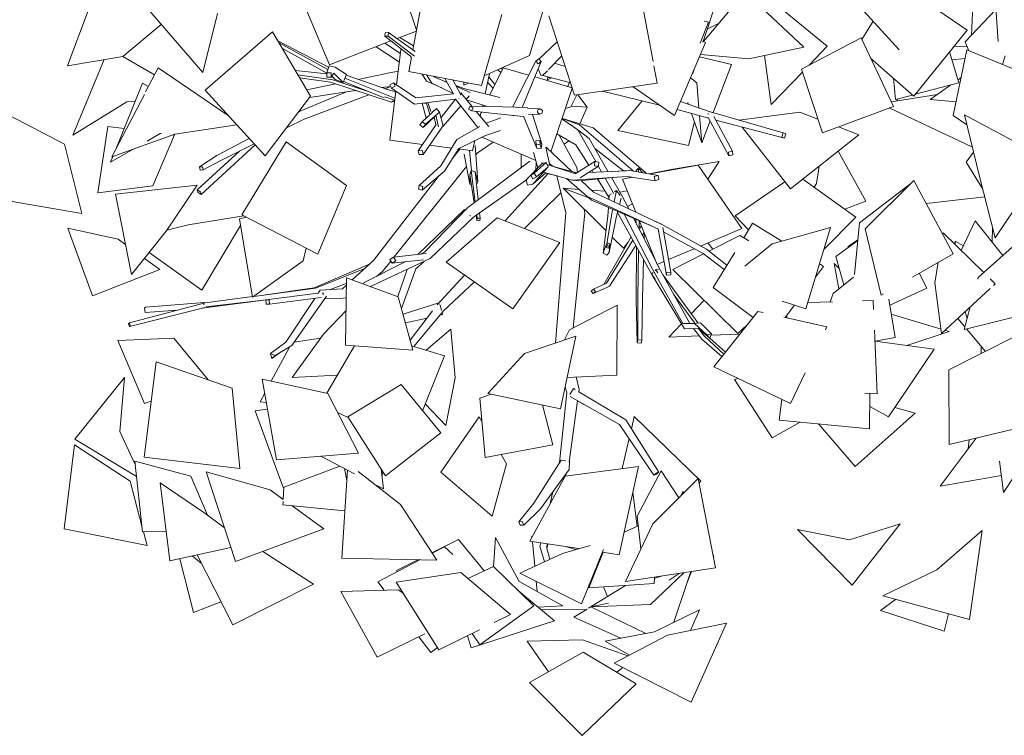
# Model space of a CAD drawing. Header units: millimetres. Extents: x -2624 to 101766, y -16 to 109490.
# Tile 114 of 151: x 74920 to 77980, y 71491 to 73716. Entities that reach past the tile are written whole.
import ezdxf

# ---------------------------------------------------------------- set-up
doc = ezdxf.new("R2010")
doc.units = ezdxf.units.MM
doc.header["$MEASUREMENT"] = 0
doc.layers.add('Nouveau_VRD _ Végétation.VRD', color=7, linetype='Continuous')

# ---------------------------------------------------------------- blocks, each defined once
blk = doc.blocks.new('Élément de coupe_1472')
at = {"layer": 'Nouveau_VRD _ Végétation.VRD', "color": 7, "linetype": 'Continuous', "lineweight": 15}
for q in [(78064.5, 72379.2), (77965.2, 72343.4)]:
    blk.add_line((77976.9, 72246.2), q, dxfattribs=at)
blk = doc.blocks.new('Élément de coupe_1485')
at = {"layer": 'Nouveau_VRD _ Végétation.VRD', "color": 7, "linetype": 'Continuous', "lineweight": 15}
for p, q in [((76061.2, 73957.5), (76153.5, 73683.9)), ((75761.3, 73865.3), (75882.4, 73575.9)), ((77886.6, 73861.5), (77877.2, 73667.3)), ((76175.8, 73802.7), (76141.9, 73622.3)), ((76568.7, 73819.6), (76504.5, 73604.5)), ((76846.6, 73806.6), (76888.3, 73586.1)), ((77093.8, 73800.3), (77043.9, 73648)), ((77960.3, 73648.2), (77949.2, 73816.7)), ((75068.5, 73572.5), (75151.3, 73794.2)), ((77044.6, 73647.7), (77150.8, 73773.4)), ((75489.5, 73551.4), (75311.1, 73757.7)), ((77210.3, 73766.9), (77356.5, 73630.4)), ((77269.7, 73764.6), (77429, 73633.4)), ((77653.4, 73622.6), (77543.6, 73742.5)), ((77864.3, 73683.6), (77746.7, 73763.4)), ((77953.8, 73747.4), (77857.9, 73647)), ((75489.5, 73551.4), (75534.5, 73735.6)), ((76418.2, 73732.4), (76354.9, 73511.5)), ((76564, 73728.1), (76644.4, 73481.4)), ((77060.4, 73707.8), (77034.9, 73643.4)), ((77060.4, 73707.8), (77046.5, 73711.9)), ((77571.6, 73711.9), (77536.5, 73654.8)), ((75359.8, 73701.4), (75240, 73601.3)), ((75496.5, 73497), (75705.5, 73678.3)), ((75705.5, 73678.3), (75824, 73477.7)), ((76066.5, 73676.2), (76056, 73675.6)), ((76065.1, 73665), (76066.5, 73676.2)), ((76149.1, 73617.1), (76066.5, 73676.2)), ((76092.9, 73657.3), (76152.8, 73680.5)), ((77056.4, 73686), (77093.3, 73705.3)), ((77864.3, 73683.6), (77698.1, 73478)), ((75880, 73568.1), (75722.4, 73649.8)), ((75882.4, 73575.9), (76073.5, 73649.8)), ((76056, 73675.6), (76054.6, 73664.4)), ((76054.6, 73664.4), (76065.1, 73665)), ((76134.6, 73602.9), (76054.6, 73664.4)), ((76146.4, 73602.4), (76065.1, 73665)), ((76144.1, 73634.4), (76101.7, 73660.7)), ((76533.6, 73593), (76590.3, 73647.2)), ((77051.2, 73645), (77040.7, 73649.3)), ((77534.4, 73659.3), (77349.1, 73562.5)), ((77635.3, 73446.2), (77534.4, 73659.3)), ((77869.6, 73619.6), (77857.9, 73647)), ((75877.8, 73561.6), (75725.9, 73643.8)), ((75874.2, 73550.1), (75736.4, 73626)), ((76099.8, 73584.1), (76027.5, 73632)), ((76103, 73610.4), (76055, 73642.7)), ((76104.6, 73623.6), (76091.1, 73513.4)), ((76104.6, 73623.6), (76108.9, 73622.7)), ((77051.2, 73645), (76955.1, 73417.8)), ((77356.5, 73630.4), (77186.2, 73594.6)), ((77429, 73633.4), (77373, 73575)), ((77838.8, 73519.7), (77809.5, 73615.9)), ((77863.6, 73622.1), (77820.9, 73417.6)), ((77864.7, 73631.2), (77823.9, 73633.6)), ((78093.2, 73527.6), (77863.6, 73622.1)), ((75068.5, 73572.5), (75240, 73601.3)), ((75085.1, 73356.5), (75182.9, 73591.7)), ((75240, 73601.3), (75338.7, 73544.1)), ((76137.4, 73598.6), (76129.1, 73554.7)), ((76138, 73597.6), (76134.6, 73602.9)), ((76363.3, 73540.9), (76504.5, 73604.5)), ((76495.5, 73532.1), (76524.3, 73587.2)), ((76515.8, 73526), (76540, 73585.6)), ((76532.7, 73594), (76524.3, 73587.2)), ((76524.3, 73587.2), (76531.6, 73578.8)), ((76531.6, 73578.8), (76540, 73585.6)), ((76540, 73585.6), (76532.7, 73594)), ((76563.6, 73561.3), (76604.4, 73604.1)), ((77032.2, 73600), (77131.4, 73576.2)), ((77035.6, 73608), (77186.2, 73594.6)), ((77255.5, 73452.1), (77234.3, 73604.7)), ((77698.1, 73478), (77564.1, 73596.6)), ((77858, 73595.1), (77817.1, 73591)), ((77982.7, 73603.2), (77974.2, 73576.6)), ((75311.3, 73491.2), (75350.1, 73565.9)), ((75350.1, 73565.9), (75568.2, 73418.2)), ((75874.1, 73548.1), (75776.8, 73557.6)), ((75881.4, 73572.2), (75874.2, 73551)), ((75900, 73568.5), (75881.4, 73572.2)), ((75935.3, 73545.9), (75900, 73568.5)), ((76096.4, 73556.1), (76069.6, 73550.8)), ((76129.1, 73554.7), (76354.9, 73511.5)), ((76381.2, 73482.1), (76421.9, 73566.3)), ((76414.8, 73551.5), (76406.1, 73560.2)), ((76419.7, 73561.7), (76415.6, 73564.5)), ((76501.4, 73543.4), (76421.9, 73566.3)), ((76530.9, 73563.3), (76539.3, 73543.9)), ((76544, 73540.9), (76559.8, 73557.4)), ((76582.1, 73580.7), (76615.4, 73570.3)), ((76890.8, 73572.8), (76901.1, 73518.4)), ((77014.4, 73557.9), (77010.8, 73547)), ((77131.4, 73576.2), (77075.3, 73427)), ((77414.5, 73363.9), (77349.1, 73562.5)), ((75892.8, 73529.1), (75784.8, 73544.2)), ((75885.4, 73521.6), (75790, 73535.2)), ((75874.2, 73551), (75874, 73537.4)), ((75874, 73537.4), (75887.7, 73537.1)), ((75887.9, 73550.7), (75874.2, 73551)), ((75887.7, 73537.1), (75887.9, 73550.7)), ((75895.9, 73549.7), (75887.7, 73537.1)), ((75900.3, 73530.5), (75890, 73540.7)), ((76006.2, 73491.8), (75892.8, 73529.1)), ((75925, 73520.7), (75895.9, 73549.7)), ((75900.3, 73530.5), (75925, 73520.7)), ((75925, 73520.7), (75935.3, 73545.9)), ((76053, 73473.1), (75926.3, 73523.8)), ((76086, 73471.6), (75930.3, 73533.7)), ((76068.9, 73496.4), (75934.1, 73543)), ((76069.6, 73550.8), (75970.3, 73530.5)), ((76184.1, 73524.8), (76170.2, 73546.8)), ((76232, 73503.7), (76184.1, 73524.8)), ((76200.5, 73518.9), (76184.3, 73544.1)), ((76207.6, 73537.8), (76206.1, 73540)), ((76248.6, 73520.3), (76207.6, 73537.8)), ((76247.7, 73522), (76216.3, 73534.1)), ((76267.6, 73485.6), (76241.6, 73533.2)), ((76291.1, 73482.4), (76265.9, 73528.5)), ((76379.5, 73548.2), (76366, 73485.8)), ((76396.7, 73514), (76377.4, 73538.3)), ((76450.9, 73444), (76495.5, 73532.1)), ((76480.9, 73443), (76515.8, 73526)), ((76636.9, 73504.5), (76520.6, 73537.9)), ((76539.3, 73543.9), (76541.4, 73543.4)), ((76545.4, 73542.3), (76628.7, 73520.7)), ((76559.4, 73526.7), (76561.6, 73538.1)), ((76559.8, 73528.9), (76572.9, 73535.2)), ((76567.4, 73536.6), (76561.3, 73536.6)), ((76622.6, 73508.6), (76630.4, 73524.2)), ((77004.6, 73534.9), (77024.1, 73519.2)), ((77010.8, 73547), (77009.9, 73547.4)), ((77352.2, 73553.2), (77255.5, 73452.1)), ((77641.8, 73468), (77634.8, 73534.1)), ((77836, 73529), (77845.5, 73535.7)), ((75217.4, 73310.1), (75301.1, 73518.9)), ((75301.1, 73518.9), (75320.2, 73508.3)), ((75496.5, 73497), (75682.7, 73292.4)), ((75901.3, 73516.4), (75812.1, 73497.9)), ((75941.6, 73492.6), (75821.1, 73473.8)), ((76075.5, 73459.4), (75885.4, 73521.6)), ((75965.2, 73495.4), (75941.6, 73492.6)), ((76073, 73508.3), (76044.3, 73504.9)), ((76072.9, 73508.3), (76054.5, 73501.3)), ((76088.5, 73491.6), (76057.9, 73500.2)), ((76088.7, 73493.7), (76070, 73341.1)), ((76081.4, 73520), (76070.7, 73513.4)), ((76070.7, 73513.4), (76075.5, 73502.9)), ((76075.5, 73502.9), (76086.3, 73509.5)), ((76147.1, 73452.9), (76075.5, 73502.9)), ((76086.3, 73509.5), (76081.4, 73520)), ((76151.3, 73472.7), (76081.4, 73520)), ((76267, 73486.8), (76200.5, 73518.9)), ((76300.1, 73502), (76275.2, 73511.5)), ((76320.1, 73490), (76277, 73508.3)), ((76299.7, 73522.1), (76299.9, 73512.3)), ((76299.9, 73512.3), (76315, 73519.1)), ((76412.4, 73474.4), (76300.1, 73502)), ((76377.2, 73518.2), (76373.3, 73519.4)), ((76391.1, 73502.5), (76373.8, 73522)), ((76570.8, 73305.2), (76637.2, 73503.5)), ((76901.1, 73518.4), (76644.4, 73481.4)), ((76731.5, 73494), (76743.7, 73490.8)), ((76822.4, 73507.1), (76829.8, 73504.9)), ((76955.1, 73417.8), (76826, 73507.6)), ((77030.6, 73442), (77024.1, 73519.2)), ((77838.8, 73519.7), (77703, 73484.1)), ((77748.9, 73467.7), (77813.4, 73513)), ((75206.8, 73289.7), (75307.5, 73483.8)), ((75278.6, 73462.9), (75253.2, 73460.4)), ((75682.7, 73292.4), (75824, 73477.7)), ((75935.6, 73491.7), (75793.9, 73432.1)), ((76004.8, 73482.5), (75804.4, 73406.6)), ((76085.1, 73465.7), (76055.1, 73475.7)), ((76075.5, 73459.4), (76085.1, 73465.7)), ((76084.6, 73460), (76079.7, 73462.1)), ((76085.1, 73465.7), (76085.6, 73467.8)), ((76274.3, 73469.3), (76147.1, 73452.9)), ((76268.3, 73485.6), (76151.3, 73472.7)), ((76274.4, 73469.1), (76229.3, 73411.4)), ((76343.9, 73380.3), (76274.3, 73469.3)), ((76284.7, 73471.1), (76285.2, 73471)), ((76290.3, 73488.1), (76288.1, 73487.8)), ((76324.6, 73447.2), (76290.3, 73488.1)), ((76290.8, 73481.7), (76291.1, 73482.4)), ((76317.1, 73478.8), (76307.5, 73467.5)), ((76374.1, 73446.3), (76308, 73466.9)), ((76317.1, 73478.8), (76316.9, 73479.4)), ((76632.7, 73444.5), (76650.8, 73482.4)), ((76683.1, 73444.3), (76653.9, 73482.8)), ((76743.7, 73490.8), (76907.9, 73450.6)), ((76778.4, 73371.2), (76854.4, 73463.7)), ((76973.8, 73462.1), (77062.9, 73430.6)), ((77628.5, 73460.6), (77771.8, 73483.8)), ((77693.9, 73481.7), (77641.8, 73468)), ((77644.4, 73463.1), (77648.9, 73469.9)), ((77829.8, 73460.2), (77748.9, 73467.7)), ((74862.8, 73431.6), (75059.6, 73328.4)), ((75085.1, 73356.5), (75253.2, 73460.4)), ((75793.9, 73432.1), (75786.2, 73428)), ((76182.7, 73409.6), (76170.4, 73455.9)), ((76215, 73439.6), (76170.8, 73398.5)), ((76176, 73456.6), (76184.1, 73456.7)), ((76184.1, 73456.7), (76184.1, 73457.6)), ((76194.7, 73420.8), (76184.1, 73456.7)), ((76198.1, 73430.3), (76188.4, 73458.2)), ((76215, 73439.6), (76203.6, 73429.9)), ((76224.8, 73428.5), (76215, 73439.6)), ((76290.9, 73448.1), (76236.4, 73384.5)), ((76319.6, 73447.2), (76314.4, 73437.4)), ((76314.4, 73437.4), (76323.8, 73432.1)), ((76328.9, 73441.9), (76319.6, 73447.2)), ((76383.9, 73446.1), (76319.6, 73447.2)), ((76323.8, 73432.1), (76328.9, 73441.9)), ((76385.5, 73424.9), (76323.8, 73432.1)), ((76358.4, 73451.1), (76357.4, 73446.6)), ((76363.7, 73446.4), (76357.8, 73448.5)), ((76364, 73446.4), (76365.2, 73449)), ((76496.8, 73442.5), (76383.9, 73446.1)), ((76462.8, 73443.9), (76469.8, 73443.4)), ((76498, 73440.8), (76496.8, 73442.5)), ((76497.7, 73441.2), (76537.6, 73439.1)), ((76529.9, 73435.6), (76529, 73427.1)), ((76537.6, 73439.1), (76529.9, 73435.6)), ((76544.5, 73434.1), (76537.6, 73439.1)), ((76543.6, 73425.6), (76544.5, 73434.1)), ((76615.9, 73439.9), (76632.7, 73444.5)), ((76683.1, 73444.3), (76634.1, 73447.3)), ((76661.1, 73392), (76683.1, 73444.3)), ((76963.1, 73436.8), (77061, 73409.5)), ((76995.8, 73458.7), (76997.6, 73453.7)), ((77635.3, 73446.2), (77414.5, 73363.9)), ((77878.2, 73320.2), (77622.3, 73441.4)), ((75804.4, 73406.6), (75749, 73379.2)), ((76210.7, 73416.3), (76173.7, 73380.8)), ((76224.8, 73428.5), (76181, 73390.6)), ((76203.6, 73429.9), (76194, 73420.1)), ((76213, 73390.5), (76207.5, 73413.3)), ((76221.5, 73383.1), (76213.4, 73418.6)), ((76236.4, 73384.5), (76224.8, 73428.5)), ((76377.6, 73384), (76338.7, 73430.4)), ((76353.5, 73428.6), (76350.8, 73416)), ((76352, 73421.6), (76355.3, 73428.4)), ((76415.6, 73411), (76369.2, 73394)), ((76485.7, 73414.6), (76385.5, 73424.9)), ((76453.8, 73417.9), (76454, 73417.4)), ((76454, 73417.4), (76455.4, 73417.7)), ((76485.3, 73415.7), (76509.1, 73357.7)), ((76500.6, 73420.9), (76535.9, 73422.1)), ((76513.2, 73421.3), (76530, 73369.3)), ((76529, 73427.1), (76535.9, 73422.1)), ((76535.9, 73422.1), (76543.6, 73425.6)), ((76605, 73407.5), (76654.4, 73373)), ((76605.6, 73409.1), (76660, 73388.7)), ((76609.8, 73407.6), (76702.3, 73379.5)), ((77007.9, 73424.3), (77039.9, 73333)), ((77039.9, 73333), (77032.7, 73417.4)), ((77065.5, 73401.1), (77039.9, 73333)), ((77060.3, 73423.7), (77058.5, 73423.3)), ((77058.5, 73423.3), (77058.6, 73422.1)), ((77059.8, 73411.8), (77123.4, 73292.6)), ((77062.9, 73430.6), (77292.2, 73363.9)), ((77077.5, 73415.1), (77135.1, 73307)), ((77083.7, 73403.4), (77296.5, 73347.6)), ((77154.3, 73404), (77343.9, 73428.6)), ((77400.3, 73406.8), (77343.9, 73428.6)), ((77863.6, 73388.6), (77820.9, 73417.6)), ((77855.9, 73420.1), (78114.2, 73281.2)), ((77855.9, 73420.1), (77902.7, 73228.6)), ((75194.3, 73383.8), (75163.2, 73178)), ((75194.3, 73383.8), (75244.4, 73377.5)), ((75594.4, 73389.4), (75402.3, 73359.9)), ((76214.6, 73389.8), (76158.6, 73308.7)), ((76170.8, 73398.5), (76163.5, 73388.7)), ((76163.5, 73388.7), (76173.7, 73380.8)), ((76181, 73390.6), (76170.8, 73398.5)), ((76173.7, 73380.8), (76181, 73390.6)), ((76232.3, 73381.6), (76173.7, 73296.9)), ((76213, 73390.5), (76214.1, 73389)), ((76232.1, 73381.9), (76236.4, 73384.5)), ((76232.3, 73381.6), (76232.2, 73381.9)), ((76349.5, 73383.5), (76278.1, 73343.2)), ((76343.2, 73381.2), (76342.9, 73379.7)), ((76414.5, 73371.3), (76367.1, 73356.2)), ((76689.8, 73346.6), (76654.4, 73373)), ((76654.4, 73373), (76709.8, 73274.6)), ((76660, 73388.7), (76826, 73245.6)), ((76702.3, 73379.5), (76864.2, 73241.1)), ((76997.8, 73324.8), (76778.4, 73371.2)), ((77017, 73398.5), (76997.8, 73324.8)), ((77315.2, 73190.2), (77164.9, 73382.1)), ((77527.8, 73357.6), (77463.9, 73382.3)), ((75206.8, 73289.7), (75402.3, 73359.9)), ((75316.6, 73338.6), (75356.7, 73361.8)), ((75400.8, 73357.5), (75334, 73198.9)), ((75360, 73362.3), (75356.7, 73361.8)), ((75397, 73358), (75400.8, 73357.5)), ((75633, 73347), (75533, 73294)), ((76070, 73341.1), (76172, 73328.2)), ((76278.1, 73343.2), (76229, 73261.9)), ((76278.1, 73343.2), (76268.1, 73327.2)), ((76367.1, 73356.2), (76284.1, 73315.5)), ((76334.2, 73340.1), (76327.4, 73308.6)), ((76523.6, 73278.4), (76355.9, 73350.7)), ((76509.1, 73357.7), (76526.9, 73316.6)), ((76535.8, 73340), (76524.2, 73338.9)), ((76530, 73369.3), (76542.1, 73329.2)), ((76536.9, 73328.4), (76535.8, 73340)), ((76542.1, 73329.2), (76535.8, 73340)), ((76589.4, 73360.9), (76648.3, 73327.2)), ((76596.4, 73356.8), (76651, 73256.1)), ((76611.6, 73328.9), (76626.7, 73339.5)), ((76689.8, 73346.6), (76748.9, 73243.3)), ((77292.2, 73363.9), (77288, 73350.6)), ((77288, 73350.6), (77296.5, 73347.6)), ((77300.6, 73360.9), (77292.2, 73363.9)), ((77296.5, 73347.6), (77300.6, 73360.9)), ((77527.8, 73357.6), (77315.2, 73190.2)), ((75113.6, 73112.9), (75059.6, 73328.4)), ((75202.3, 73272.6), (75273.1, 73313.5)), ((75651.7, 73326.4), (75483.4, 73172.4)), ((75648.8, 73329.6), (75544.9, 73278.2)), ((75610.1, 73108.9), (75748.2, 73336.1)), ((75748.2, 73336.1), (75935.1, 73200.2)), ((76171.3, 73309), (76158.6, 73308.7)), ((76158.6, 73308.7), (76160.9, 73296.6)), ((76173.7, 73296.9), (76171.3, 73309)), ((76193.5, 73325.5), (76262.2, 73316.8)), ((76284.1, 73315.5), (76240.4, 73245.2)), ((76287.7, 73313.6), (76263.2, 73282)), ((76268.1, 73327.2), (76264.4, 73320.5)), ((76283.2, 73314.1), (76327.4, 73308.6)), ((76317.3, 73309.8), (76324.4, 73246)), ((76335.3, 73324.7), (76344.1, 73212.1)), ((76391.3, 73335.5), (76341.7, 73300.6)), ((76524.2, 73338.9), (76525.3, 73327.3)), ((76525.3, 73327.3), (76536.9, 73328.4)), ((76526.9, 73316.6), (76525.3, 73327.3)), ((76526.9, 73316.6), (76540.8, 73315.6)), ((76540.8, 73315.6), (76536.9, 73328.4)), ((76540.8, 73315.6), (76542.1, 73329.2)), ((76555.1, 73319.5), (76567.2, 73262.9)), ((76555.5, 73319.7), (76635.6, 73243.6)), ((76648.3, 73327.2), (76688.4, 73263.2)), ((76707.7, 73315.3), (76795.8, 73246.1)), ((77879.4, 73324), (77878.2, 73320.2)), ((75202.3, 73272.6), (75209.6, 73290.7)), ((75602.6, 73306.8), (75471.9, 73187.2)), ((75533, 73294), (75479.2, 73258)), ((75544.9, 73278.2), (75489.8, 73248.6)), ((76160.9, 73296.6), (76173.7, 73296.9)), ((76301.3, 73297.8), (76318.4, 73204.4)), ((76341.7, 73300.6), (76337.6, 73295.5)), ((76478.1, 73298), (76478.5, 73256.2)), ((76516.7, 73303.5), (76530.1, 73254.9)), ((77135.1, 73307), (77122.1, 73304)), ((77122.1, 73304), (77123.4, 73292.6)), ((77123.4, 73292.6), (77136.5, 73295.6)), ((77136.5, 73295.6), (77135.1, 73307)), ((77463.5, 73307), (77549.1, 73151.8)), ((77884.3, 73303.8), (77860.6, 73272.8)), ((78114.2, 73281.2), (77951.2, 73037.4)), ((75488.5, 73258.5), (75479.2, 73258)), ((75479.2, 73258), (75480.5, 73248.2)), ((75480.5, 73248.2), (75489.8, 73248.6)), ((75489.8, 73248.6), (75488.5, 73258.5)), ((76308.4, 73259), (76083.9, 72978.1)), ((76229, 73261.9), (76161.4, 73200.1)), ((76505.4, 73276.4), (76312.8, 73131.8)), ((76494.2, 73218.4), (76543, 73268.1)), ((76543, 73268.1), (76508.3, 73232.4)), ((76514.5, 73204.2), (76562, 73258.7)), ((76556.2, 73272.4), (76518.9, 73238.6)), ((76525.2, 73272.5), (76523.8, 73248.5)), ((76562, 73258.7), (76525.7, 73227.5)), ((76541.8, 73271.2), (76547.2, 73269.4)), ((76556.2, 73272.4), (76543, 73268.1)), ((76562, 73258.7), (76556.2, 73272.4)), ((76559.1, 73265.5), (76641, 73238.7)), ((76565.9, 73268.7), (76575.9, 73260.1)), ((76575.1, 73260.3), (76650.9, 73239.4)), ((76645.8, 73236.2), (76706.9, 73274.9)), ((76651, 73256.1), (76653.7, 73241.2)), ((76661.9, 73223.9), (76719.1, 73260.1)), ((76706.9, 73274.9), (76706.1, 73261.7)), ((76706.1, 73261.7), (76719.1, 73260.1)), ((76719.9, 73273.4), (76706.9, 73274.9)), ((76718.3, 73259.6), (76728, 73242.4)), ((76719.1, 73260.1), (76719.9, 73273.4)), ((76762.4, 73243.8), (76815.6, 73247.5)), ((76815.6, 73247.5), (76903.6, 73231.9)), ((76842.7, 73254.1), (76834.2, 73246)), ((76855.2, 73241.2), (76842.7, 73254.1)), ((76842.7, 73254.1), (76843.1, 73242.6)), ((76876.2, 73236.8), (76944.5, 73250.4)), ((76879, 73236.3), (77028.6, 73263.8)), ((77093.2, 73274.8), (76944.5, 73250.4)), ((77164.5, 73066.2), (77028.6, 73263.8)), ((77093.2, 73274.8), (77058.8, 73219.9)), ((77403.8, 73260), (77396.1, 73207)), ((77912.7, 73189), (77860.6, 73272.8)), ((76223.9, 73231.2), (76019.3, 72966.9)), ((76240.4, 73245.2), (76170.7, 73186.1)), ((76318.4, 73204.4), (76318.5, 73233.9)), ((76322.5, 73246.6), (76318.5, 73233.9)), ((76318.5, 73233.9), (76332.1, 73146.3)), ((76335.2, 73242.6), (76322.5, 73246.6)), ((76322.5, 73246.6), (76335.4, 73148.8)), ((76494.4, 73217.6), (76329.7, 73102)), ((76344.1, 73212.1), (76335.2, 73242.6)), ((76335.2, 73242.6), (76344.8, 73155.9)), ((76561.1, 73236.9), (76428.2, 73090.3)), ((76494.2, 73218.4), (76497.9, 73201.5)), ((76518.9, 73238.6), (76508.3, 73232.4)), ((76508.3, 73232.4), (76515, 73221.3)), ((76555.1, 73239.9), (76514.5, 73204.2)), ((76515, 73221.3), (76525.7, 73227.5)), ((76525.7, 73227.5), (76518.9, 73238.6)), ((76550.7, 73241.3), (76638.1, 73217.2)), ((76554, 73238.9), (76557.8, 73237.6)), ((76557.8, 73237.6), (76591, 73230.2)), ((76588.7, 73230.7), (76616.7, 73115.7)), ((76619.1, 73222.4), (76696.7, 73154.9)), ((76638.1, 73217.2), (76807.3, 73228.4)), ((76638.1, 73217.2), (76657.3, 73215.3)), ((76641, 73238.7), (76650.4, 73239.1)), ((76657.3, 73215.3), (76774.4, 73226.2)), ((76688.5, 73240.7), (76805.5, 73245.6)), ((76698.5, 73247), (76702.1, 73241.3)), ((76715, 73220.7), (76751.6, 73162.2)), ((76739, 73222.9), (76762.8, 73180.7)), ((76759.4, 73224.8), (76791.2, 73169.2)), ((76792.7, 73220.4), (76823, 73225.9)), ((76834.6, 73117.4), (76792.7, 73220.4)), ((76807.3, 73228.4), (76894.7, 73214.8)), ((76809.4, 73223.4), (76821.5, 73225.9)), ((76821, 73226.2), (76821.7, 73225.7)), ((76864.2, 73241.1), (76866.6, 73238.5)), ((76903.6, 73231.9), (76892.1, 73228.2)), ((76892.1, 73228.2), (76894.7, 73214.8)), ((76894.7, 73214.8), (76906.2, 73218.6)), ((76906.2, 73218.6), (76903.6, 73231.9)), ((77518.7, 73102), (77353.3, 73220.2)), ((77951.2, 73037.4), (77902.7, 73228.6)), ((75163.2, 73178), (75334, 73198.9)), ((75218.2, 73173.8), (75471.5, 73201.4)), ((75471.5, 73201.4), (75375.1, 73058.5)), ((75471.9, 73187.2), (75473.8, 73179.3)), ((75481.6, 73180.3), (75471.9, 73187.2)), ((75846.3, 72986.8), (75935.1, 73200.2)), ((76161.4, 73200.1), (76159.7, 73189.3)), ((76159.7, 73189.3), (76170.7, 73186.1)), ((76172.4, 73196.9), (76161.4, 73200.1)), ((76170.7, 73186.1), (76172.4, 73196.9)), ((76318.4, 73204.4), (76323.5, 73202)), ((76339.5, 73204.1), (76344.1, 73212.1)), ((76497.9, 73201.5), (76514.5, 73204.2)), ((76742.1, 73059), (76608.9, 73191.6)), ((76658.4, 73188.3), (76608.9, 73191.6)), ((76608.9, 73191.6), (76688.8, 73161.8)), ((76664.7, 73216), (76703.2, 73179.4)), ((77142.9, 73106.3), (77298.1, 73212)), ((77388.7, 73194.9), (77396.1, 73207)), ((77684.5, 73203), (77530, 73083.8)), ((77698.5, 73215.7), (77547.1, 73066.1)), ((77684.5, 73203), (77684.7, 73202.1)), ((77820.2, 72988.2), (77698.5, 73215.7)), ((74853.3, 73158.1), (75113.6, 73112.9)), ((75267.5, 72923.8), (75218.2, 73173.8)), ((75473.8, 73179.3), (75483.4, 73172.4)), ((75483.4, 73172.4), (75481.6, 73180.3)), ((76601.7, 73177.1), (76488.5, 73066.6)), ((76688.3, 73163.6), (76904.8, 73065)), ((76738.6, 73183), (76696.6, 73185.8)), ((76703.2, 73179.4), (76913.1, 73080.3)), ((76752.1, 73170.1), (76751.2, 73156.8)), ((76759.1, 73174.8), (76752.1, 73170.1)), ((76762.8, 73180.7), (76765.7, 73175)), ((76774.3, 73185.1), (76767.4, 73149.1)), ((76774.3, 73185.1), (76768.5, 73181.2)), ((76785.9, 73169), (76774.3, 73185.1)), ((76789.3, 73160.9), (76784.2, 73141.2)), ((76785.1, 73179.9), (76807.4, 73184.3)), ((76791.2, 73169.2), (76812.5, 73127.8)), ((77736.7, 73144.3), (77918.9, 73164.9)), ((76302.6, 73125.7), (76157.3, 72986)), ((76312.8, 73131.8), (76178.3, 72993.5)), ((76304.6, 73123.5), (76302.6, 73125.7)), ((76302.6, 73125.7), (76305.2, 73124.1)), ((76674.3, 73126.5), (76676.4, 73114.6)), ((76696.7, 73154.9), (76882.2, 73075.3)), ((76749.7, 73132.2), (76748.1, 73105.3)), ((76763, 73126.4), (76761.5, 73118.3)), ((76824, 73143.4), (76808.6, 73135.3)), ((77549.1, 73151.8), (77484.5, 73126.5)), ((75616, 73105.9), (75443.9, 73078.5)), ((75602.8, 73096.4), (75624.1, 73101.6)), ((75643.5, 72853), (75602.8, 73096.4)), ((75610.1, 73108.9), (75846.3, 72986.8)), ((75622.4, 73102.5), (75621.5, 73101)), ((76329.7, 73102), (76195.4, 72973.2)), ((76245.1, 72961.9), (76403.3, 73100.1)), ((76320.2, 73106.2), (76318.4, 73108.2)), ((76320.8, 73105.9), (76320.2, 73106.2)), ((76338, 73107.8), (76340.5, 73091.7)), ((76342, 73099.1), (76340.5, 73091.7)), ((76340.6, 73109.6), (76342, 73099.1)), ((76351.2, 73098.4), (76342, 73099.1)), ((76349.2, 73115.7), (76351.2, 73098.4)), ((76349.7, 73091), (76351.2, 73098.4)), ((76598.8, 73023.2), (76403.3, 73100.1)), ((76616.7, 73115.7), (76585.2, 72710.5)), ((76676.4, 73114.6), (76639.8, 72757.9)), ((76748.1, 73105.3), (76733.2, 72990.3)), ((76761.5, 73118.3), (76744.1, 73019.8)), ((76775, 73105.2), (76751.6, 72992.5)), ((76778.7, 73119.7), (76775, 73105.2)), ((76777.8, 73116.4), (76883.6, 72925.5)), ((76798.5, 73111.2), (76886.3, 72940.5)), ((76827.4, 73098.8), (76897.4, 72963)), ((76833.8, 73119.4), (76833.8, 73117.7)), ((76834.7, 73095.7), (76835.2, 73083.7)), ((77184.6, 73062.1), (77142.9, 73106.3)), ((77418.7, 73000.9), (77518.7, 73102)), ((75146.7, 72857.2), (75069.8, 73067.6)), ((75069.8, 73067.6), (75225.6, 73033)), ((75376.9, 73061.3), (75443.9, 73078.5)), ((75606.3, 73075.5), (75486.3, 72874.5)), ((76340.5, 73091.7), (76349.7, 73091)), ((76844.6, 73073.1), (76844.5, 73068.4)), ((76844.6, 73091.4), (76844.6, 73073.1)), ((76900.6, 72955.1), (76845.3, 73091.1)), ((76851.7, 73073.8), (76845.5, 73063.7)), ((76851.7, 73073.8), (76847.4, 73072.3)), ((76853.5, 73070.9), (76851.7, 73073.8)), ((76889, 73091.7), (76914.3, 73080.4)), ((76903.6, 73065.5), (76929.6, 72921.3)), ((76914.3, 73080.4), (77053.7, 73002)), ((76918.3, 73069.9), (76943.2, 72931.1)), ((77035.8, 73012.1), (77164.5, 73066.2)), ((77197.6, 73083.3), (77169.7, 73037.8)), ((77288.7, 73027.7), (77197.6, 73083.3)), ((77439.6, 73069.5), (77257.8, 73019.1)), ((77439.6, 73069.5), (77362.8, 72816.7)), ((77513.8, 72923.9), (77530, 73083.8)), ((77596.8, 72859.2), (77547.1, 73066.1)), ((77889.1, 73090.5), (77845.7, 72998.4)), ((77889.1, 73090.5), (77974.9, 72982.4)), ((77942.7, 73070.9), (77942.3, 73023.5)), ((75267.5, 72923.8), (75375.1, 73058.5)), ((76819.9, 73040.5), (76734.8, 72893)), ((76795.9, 73005.4), (76761.4, 73039.7)), ((76860, 73054.2), (76854.7, 73045.9)), ((76861, 73052.5), (76860.5, 73034.6)), ((76920.7, 73056.3), (77043.6, 72988.6)), ((77061.3, 72996.1), (77157.4, 73044.6)), ((77186.1, 73028.7), (77157.4, 73044.6)), ((77789.2, 73053.6), (77788.3, 73047.9)), ((77789.2, 73053.6), (77916.1, 72929.6)), ((75249.4, 73015.9), (75225.6, 73033)), ((75809.7, 73005.7), (75801, 72965.9)), ((76452.3, 72817.1), (76598.8, 73023.2)), ((76733.2, 72990.3), (76741.5, 73014.2)), ((76745.4, 73022.6), (76741.5, 73014.2)), ((76741.5, 73014.2), (76743.4, 73007.2)), ((76825.3, 73030.7), (76743.1, 72896.7)), ((76745.1, 73013.5), (76743.4, 73007.2)), ((76743.4, 73007.2), (76749.7, 73005.5)), ((76745.4, 73022.6), (76745.1, 73013.5)), ((76751.4, 73011.8), (76745.1, 73013.5)), ((76753.9, 73018.7), (76745.4, 73022.6)), ((76749.7, 73005.5), (76751.4, 73011.8)), ((76753.9, 73018.7), (76751.4, 73011.8)), ((76751.6, 72992.5), (76753.9, 73018.7)), ((76834.4, 73014.3), (76752.9, 72887.2)), ((76810.1, 73023.6), (76795.9, 73005.4)), ((76836.2, 73011.1), (76836, 72846.5)), ((76936.2, 72970.1), (77016.1, 73003.7)), ((77036.8, 73012.5), (77038.3, 73010.6)), ((77058.4, 73021.6), (77073.9, 73002.4)), ((77173.5, 72950), (77257.8, 73019.1)), ((77524.5, 73029.1), (77455.9, 72980)), ((77524.7, 73031.6), (77494.6, 73010.2)), ((77494.7, 73007.7), (77494.6, 73010.2)), ((77827.4, 73027.5), (77826.7, 73017)), ((77827.4, 73027.5), (77852.7, 73013.2)), ((78023.5, 73025.8), (77898.7, 72914.1)), ((75355, 72939.6), (75307.5, 72973.9)), ((75486.3, 72874.5), (75322.2, 72992.3)), ((76195.4, 72973.2), (76010.2, 72885.9)), ((76081.6, 72977.9), (76070.7, 72970.7)), ((76182.7, 72988.7), (76081.6, 72977.9)), ((76088.4, 72966.3), (76081.6, 72977.9)), ((76178.3, 72993.5), (76165.2, 72986.9)), ((76733.2, 72990.3), (76744.3, 72983.7)), ((76744.3, 72983.7), (76751.6, 72992.5)), ((76843.2, 72998.4), (76840.4, 72849.7)), ((76949.6, 72939.6), (77044.8, 72987.7)), ((77043.6, 72988.6), (77109.3, 72939)), ((77053.7, 73002), (77117.4, 72952.3)), ((77141.8, 72992.1), (77075.1, 72883.2)), ((77481, 72891.3), (77455.9, 72980)), ((77820.2, 72988.2), (77694.2, 72915.4)), ((75643.5, 72853), (75801, 72965.9)), ((76008.6, 72957.1), (75835.5, 72881.8)), ((75992.9, 72942.8), (75838.7, 72880.8)), ((76019.3, 72966.9), (75953.5, 72906.6)), ((76119.5, 72963.7), (75990.6, 72898.3)), ((76073.8, 72965.5), (76047.7, 72932.9)), ((76070.7, 72970.7), (76077.6, 72959.2)), ((76174.6, 72969.6), (76077.6, 72959.2)), ((76077.6, 72959.2), (76088.4, 72966.3)), ((76176.6, 72964.3), (76151.1, 72940.8)), ((76452.3, 72817.1), (76245.1, 72961.9)), ((76858.7, 72970.4), (76855.3, 72848.6)), ((76900.6, 72955.1), (76921.9, 72964.1)), ((76901.3, 72955.4), (76911.1, 72936.3)), ((77417.9, 72948.8), (77392.8, 72915.4)), ((77417.9, 72948.8), (77405.3, 72956.5)), ((77465.7, 72878.9), (77450.9, 72957.8)), ((77450.9, 72957.8), (77466.5, 72942.6)), ((77774.4, 72961.7), (77764, 72897.3)), ((75355, 72939.6), (75146.7, 72857.2)), ((75932.7, 72703.8), (75935.1, 72913.4)), ((75935.1, 72913.4), (76096.5, 72854.3)), ((76047.7, 72932.9), (76028.4, 72917.4)), ((76123.8, 72939.5), (76094.8, 72854.9)), ((76151.1, 72940.8), (76106.5, 72817.7)), ((76302.5, 72921.8), (76217.1, 72829)), ((76888.2, 72930), (76883.2, 72925)), ((76883.2, 72925), (76894.3, 72910.6)), ((76885.7, 72921.7), (76887.3, 72918.9)), ((76886.3, 72940.5), (76980.7, 72771.5)), ((76887.3, 72918.9), (76985.9, 72754.5)), ((76896.4, 72938.2), (76894.5, 72936.3)), ((76905.2, 72938.7), (76896.4, 72938.2)), ((76896.4, 72938.2), (76903.2, 72928.9)), ((76911.1, 72936.3), (77002, 72771.5)), ((76919.3, 72921.4), (77027.8, 72772.6)), ((76929.8, 72929.8), (76929.6, 72921.3)), ((76929.6, 72921.3), (76943, 72922.6)), ((76943.2, 72931.1), (76929.8, 72929.8)), ((76943, 72922.6), (76943.2, 72931.1)), ((77151.3, 72740.2), (76949.6, 72939.6)), ((77510.6, 72915.4), (77448.3, 72864.8)), ((77739.1, 72880.8), (77715.4, 72927.7)), ((77897.3, 72909), (77898.7, 72914.1)), ((75838.7, 72880.8), (75647.1, 72855.6)), ((75835.5, 72881.8), (75684.2, 72860.5)), ((75934.9, 72895.4), (75882.2, 72876.3)), ((75934.9, 72889.5), (75923.3, 72878.9)), ((75990.6, 72898.3), (75988, 72894)), ((76332.8, 72900.7), (76237.1, 72810.2)), ((76744.4, 72883.1), (76702.4, 72864.5)), ((76743.1, 72896.7), (76702.6, 72878.5)), ((76744.4, 72883.1), (76752.9, 72887.2)), ((77198.9, 72790.4), (77075.1, 72883.2)), ((77739.1, 72880.8), (77624, 72828)), ((77784.9, 72740.5), (77764, 72897.3)), ((77935.8, 72910.3), (77951.7, 72894.7)), ((77951.7, 72894.7), (77946, 72889.4)), ((75643.2, 72855.1), (75496.1, 72835.7)), ((75847.6, 72865.4), (75685.3, 72845.2)), ((75857.1, 72851.8), (75696.3, 72831.7)), ((75873.3, 72856.1), (75765.6, 72702.6)), ((75853.6, 72874.6), (75847.4, 72865.2)), ((75923.3, 72878.9), (75853.6, 72874.6)), ((75863, 72866.2), (75859.8, 72866.1)), ((75863.4, 72860.4), (75863, 72866.2)), ((75915.8, 72848.6), (75934.4, 72850.8)), ((76141.8, 72688.6), (76096.5, 72854.3)), ((76702.6, 72878.5), (76695.7, 72871.9)), ((76695.7, 72871.9), (76702.4, 72864.5)), ((76702.4, 72864.5), (76709.4, 72871.2)), ((76709.4, 72871.2), (76702.6, 72878.5)), ((76840.4, 72849.7), (76840.4, 72720.3)), ((76951.9, 72862.3), (77018, 72772)), ((77438.7, 72838.8), (77448.3, 72864.8)), ((77604.1, 72863.3), (77596.8, 72859.2)), ((77935.4, 72879.6), (77784.9, 72740.5)), ((75496.1, 72835.7), (75260.7, 72773.6)), ((75488.5, 72819.1), (75261.4, 72761.9)), ((75308.3, 72818.5), (75310.9, 72822.3)), ((75494.6, 72836.3), (75310.9, 72822.3)), ((75493.8, 72819.5), (75485.7, 72818.9)), ((75492, 72832.5), (75492.4, 72833)), ((75492.5, 72829.2), (75492, 72832.5)), ((75493.8, 72819.5), (75493.6, 72821.2)), ((75493.8, 72835.2), (75494.6, 72836.3)), ((75494.9, 72821.1), (75493.8, 72819.5)), ((75685.4, 72844.4), (75494.4, 72820.3)), ((75494.6, 72836.3), (75494.7, 72835.4)), ((75685.4, 72844.5), (75498.7, 72822.8)), ((75695.4, 72845.3), (75685.3, 72845.2)), ((75685.3, 72845.2), (75686.2, 72831.6)), ((75686.2, 72831.6), (75696.3, 72831.7)), ((75696.3, 72831.7), (75695.4, 72845.3)), ((75836.9, 72849.3), (75746.7, 72712.8)), ((75915.8, 72848.6), (75867.5, 72847.8)), ((76222.8, 72835.2), (76111.3, 72800.1)), ((76229.1, 72820.7), (76225.4, 72830.6)), ((76231, 72811.9), (76229.1, 72820.7)), ((76776.1, 72827.8), (76628, 72751.9)), ((76776.1, 72827.8), (76775.4, 72610.8)), ((76836, 72846.5), (76838.9, 72711.2)), ((76855.3, 72848.6), (76853.2, 72719.3)), ((77006.7, 72801.5), (77046.9, 72843.4)), ((77362.8, 72816.7), (77288.9, 72841.1)), ((77327.4, 72828.4), (77298.5, 72789.9)), ((77445.8, 72839), (77368.8, 72836.6)), ((77572.2, 72843.1), (77539.4, 72842)), ((77573.4, 72815.1), (77572.2, 72843.1)), ((77620.9, 72846.8), (77640.2, 72727.3)), ((77854.6, 72752.6), (77873.7, 72822.6)), ((75310.1, 72805.5), (75308.3, 72818.5)), ((75410.6, 72813.2), (75310.1, 72805.5)), ((75934, 72812.2), (75863.8, 72738.1)), ((76203.1, 72810.7), (76133.3, 72719.6)), ((76237.1, 72810.2), (76145, 72700.1)), ((76233.9, 72799), (76226.2, 72797.2)), ((76233.9, 72799), (76232.6, 72804.9)), ((77076.8, 72636.2), (77213.4, 72808.8)), ((77230.5, 72805), (77213.4, 72808.8)), ((77428.3, 72761), (77294, 72790.9)), ((77303.8, 72788.7), (77304.2, 72797.4)), ((77783.1, 72753.8), (77628.3, 72800.8)), ((78073.1, 72806.3), (77854.6, 72752.6)), ((77864, 72787), (77857.9, 72808)), ((75260.7, 72773.6), (75258.3, 72770.4)), ((75258.3, 72770.4), (75261.4, 72761.9)), ((75263.8, 72765.1), (75260.7, 72773.6)), ((75261.4, 72761.9), (75263.8, 72765.1)), ((76185.7, 72788.1), (76118.7, 72772.9)), ((76937.4, 72729.1), (76976.6, 72770.1)), ((76980.7, 72771.5), (77017.4, 72771.5)), ((77010.9, 72771.5), (77035.9, 72773.1)), ((77017.4, 72771.5), (77054.9, 72735.6)), ((77035.9, 72773.1), (77069.3, 72739.5)), ((77151.3, 72740.2), (77179.4, 72765.9)), ((77423.8, 72751.6), (77428.3, 72761)), ((77856.8, 72760.6), (77834.9, 72786.7)), ((75766.2, 72603.5), (75863.8, 72738.1)), ((76183.1, 72688.4), (76260, 72753.9)), ((76260, 72753.9), (76272.8, 72602.8)), ((76648.3, 72731.7), (76488.7, 72678.2)), ((76648.3, 72731.7), (76600.5, 72506.2)), ((76613.4, 72720), (76628, 72751.9)), ((77031.5, 72733.1), (76937.4, 72729.1)), ((76985.9, 72754.5), (77028.1, 72755.9)), ((77014.2, 72755.4), (77039.8, 72722.4)), ((77028.1, 72755.9), (77064.3, 72725.3)), ((77032.6, 72752), (77047.7, 72731.4)), ((77047.7, 72731.4), (77108.5, 72676.2)), ((77069.3, 72739.5), (77054.9, 72735.6)), ((77054.9, 72735.6), (77064.3, 72725.3)), ((77064.3, 72725.3), (77069.3, 72739.5)), ((77157.7, 72738.4), (77067.6, 72734.6)), ((77584.6, 72552.2), (77576.1, 72750.9)), ((77808.4, 72746.1), (77677, 72703.1)), ((77808.4, 72746.1), (77795.3, 72750.1)), ((78014.2, 72731.4), (77806.8, 72626.8)), ((77920.7, 72684.3), (77862, 72754.4)), ((75224.9, 72718.4), (75399, 72725.8)), ((75307.8, 72522.2), (75224.9, 72718.4)), ((75505.3, 72595.9), (75399, 72725.8)), ((75746.7, 72712.8), (75699.4, 72678.1)), ((75701.8, 72592.2), (75758.1, 72698.1)), ((75765.6, 72702.6), (75714.3, 72671.9)), ((75855, 72726), (75773.2, 72713.4)), ((75873.9, 72554.2), (75959.9, 72701.8)), ((75932.7, 72703.8), (76141.8, 72688.6)), ((76239.7, 72670.9), (76138, 72702.3)), ((76840.4, 72720.3), (76838.9, 72711.2)), ((76838.9, 72711.2), (76851.7, 72710.2)), ((76853.2, 72719.3), (76840.4, 72720.3)), ((76851.7, 72710.2), (76853.2, 72719.3)), ((77039.8, 72722.4), (77102.3, 72668.3)), ((77064.6, 72725.9), (77112.8, 72681.7)), ((77640.2, 72727.3), (77577.6, 72716.7)), ((77761.2, 72691.3), (77578.4, 72716.8)), ((77907.5, 72677.6), (77908.1, 72699.4)), ((75699.4, 72678.1), (75703.1, 72662)), ((75714.3, 72671.9), (75699.4, 72678.1)), ((75730.8, 72681.7), (75703.1, 72662)), ((75703.1, 72662), (75714.3, 72671.9)), ((76171.8, 72499.9), (76239.7, 72670.9)), ((76375, 72554.1), (76488.7, 72678.2)), ((77761.2, 72691.3), (77619.8, 72480.8)), ((75306.9, 72355.4), (75344.1, 72652.1)), ((75344.1, 72652.1), (75580.2, 72569.8)), ((77315.1, 72522.5), (77076.8, 72636.2)), ((75907, 72611), (75766.2, 72603.5)), ((76775.4, 72610.8), (76621.1, 72603.7)), ((76649.7, 72605), (76658.2, 72566)), ((77315.1, 72522.5), (77360.4, 72617.9)), ((77808.5, 72394.6), (77806.8, 72626.8)), ((75091.6, 72411.3), (75245.9, 72602.9)), ((75245.9, 72602.9), (75231.5, 72435.8)), ((75718.3, 72347), (75673.9, 72598.3)), ((75673.9, 72598.3), (75877.3, 72553.5)), ((75939.4, 72480.7), (76105.5, 72581.2)), ((76228.2, 72430.8), (76105.5, 72581.2)), ((76244.4, 72453.7), (76272.8, 72602.8)), ((76615, 72574.8), (76620.2, 72556.1)), ((77140.9, 72597.3), (77152.5, 72600)), ((77258.1, 72415.9), (77140.9, 72597.3)), ((75604, 72320.8), (75580.2, 72569.8)), ((75667.6, 72527.9), (75681.7, 72554.3)), ((75972.6, 72368.3), (75877.3, 72553.5)), ((76385.5, 72551.9), (76349.8, 72539.1)), ((76600.5, 72506.2), (76375, 72554.1)), ((76620.2, 72556.1), (76597.6, 72338.8)), ((76641.3, 72568.9), (76630, 72550)), ((76630.1, 72544), (76784.1, 72457.5)), ((76645.8, 72566), (76641.3, 72568.9)), ((76658.2, 72566), (76657.2, 72558.9)), ((76657.2, 72558.9), (76803.4, 72471.4)), ((77584.6, 72552.2), (77546.3, 72554.4)), ((77561.1, 72443.7), (77562.2, 72553.5)), ((75307.8, 72522.2), (75328.7, 72529.3)), ((75686.8, 72525.3), (75667.6, 72527.9)), ((76244.4, 72453.7), (76180.3, 72521.1)), ((76366.7, 72355.1), (76349.8, 72539.1)), ((76576.6, 72394.5), (76545, 72518)), ((76653.3, 72530.9), (76627.1, 72341.4)), ((76653.3, 72530.4), (76675.5, 72518.5)), ((77280, 72471.1), (77288.3, 72535.2)), ((77619.8, 72480.8), (77561.8, 72513.4)), ((75651.8, 72499.5), (75690.4, 72504.9)), ((75738.3, 72261.4), (75651.8, 72499.5)), ((75940.6, 72478.9), (75907.5, 72494.8)), ((77702.3, 72492.1), (77516.3, 72326.3)), ((77702.3, 72492.1), (77639.8, 72510.5)), ((76056.5, 72297.8), (75939.4, 72480.7)), ((76228.5, 72308.5), (76347.7, 72481.1)), ((76347.7, 72481.1), (76356.5, 72466.2)), ((76784.1, 72457.5), (76890.4, 72299.7)), ((76803.4, 72471.4), (76906, 72309.1)), ((76829.2, 72481.8), (76820.7, 72444.1)), ((76829.2, 72481.8), (77036.8, 72281)), ((77258.1, 72415.9), (77345.4, 72464.7)), ((77561.1, 72443.7), (77280, 72471.1)), ((77516.3, 72326.3), (77402.1, 72459.2)), ((78079.5, 72460.3), (77808.5, 72394.6)), ((75278.3, 72334.7), (75231.5, 72435.8)), ((76056.5, 72297.8), (76228.2, 72430.8)), ((75058.3, 72133.2), (75090.7, 72393.6)), ((75090.7, 72393.6), (75263.1, 72280.7)), ((75282.7, 72295.3), (75091.6, 72411.3)), ((76576.6, 72394.5), (76366.7, 72355.1)), ((76813.7, 72413.5), (76792.5, 72320.1)), ((77780.5, 72265.3), (77892.1, 72414.9)), ((77867.3, 72381.7), (77870.5, 72409.6)), ((75718.3, 72347), (75972.6, 72368.3)), ((76416.1, 72364.3), (76433.1, 72335.2)), ((75301.9, 72123.4), (75277.4, 72342.9)), ((75277.4, 72342.9), (75451.8, 72296.5)), ((75306.9, 72355.4), (75604, 72320.8)), ((75960.1, 72304.2), (75856, 72358.5)), ((76388, 72172.2), (76433.1, 72335.2)), ((76602.5, 72346.6), (76517.7, 72212.7)), ((76616.5, 72344.5), (76602.5, 72346.6)), ((76627.3, 72317.7), (76628.8, 72342.7)), ((76628.8, 72342.7), (76627.4, 72342.9)), ((75590.1, 72031.1), (75499.5, 72310.4)), ((75499.5, 72310.4), (75698.2, 72253.6)), ((75738.3, 72261.4), (75915.3, 72327.5)), ((75921.2, 72041.8), (75938.8, 72315.3)), ((75936.7, 72283.3), (75928.8, 72320.5)), ((75972.3, 72310.9), (76103.3, 72208.9)), ((76051, 72256.7), (76043.5, 72318.2)), ((76046.8, 72299), (76045.8, 72299.1)), ((76046.8, 72299), (76048.8, 72309.9)), ((76388, 72172.2), (76228.5, 72308.5)), ((76627.3, 72317.7), (76538.2, 72195.3)), ((76843.3, 72326.9), (76615.1, 72296.5)), ((76618.1, 72305), (76615.9, 72296.6)), ((76783.3, 72052.3), (76843.3, 72326.9)), ((76913.1, 72313), (76838.7, 72172.5)), ((76899.6, 72306.8), (76890.4, 72299.7)), ((76890.4, 72299.7), (76896.8, 72302)), ((76896.8, 72302), (76906, 72309.1)), ((76906, 72309.1), (76899.6, 72306.8)), ((76913.1, 72313), (76968.5, 72229.4)), ((77970.6, 72299), (77780.5, 72265.3)), ((75299.9, 72141.2), (75263.1, 72280.7)), ((75386.6, 72033.1), (75356.1, 72276.3)), ((75356.1, 72276.3), (75492.5, 72183.3)), ((75503.5, 72175.2), (75451.8, 72296.5)), ((76051, 72256.7), (76023.5, 72271.1)), ((76028.1, 72267.5), (76028.5, 72268.4)), ((76505.3, 72094.1), (76615.1, 72296.5)), ((77028.2, 72289.1), (76887.6, 72148.5)), ((77028.2, 72289.1), (77081.9, 72011.4)), ((77036.8, 72281), (77030.9, 72275)), ((75739.1, 72224), (75698.2, 72253.6)), ((75738.9, 72224.2), (75740.9, 72262.4)), ((76576.5, 72247.8), (76567, 72207.9)), ((76825.5, 72245.5), (76839.1, 72140.3)), ((76980.9, 72249.2), (76975.1, 72236)), ((76980.9, 72249.2), (76983.3, 72244.2)), ((75738, 72207.1), (75738.6, 72217.9)), ((76216, 72035.3), (76103.3, 72208.9)), ((76517.7, 72212.7), (76470.9, 72154.9)), ((75555.7, 72137.2), (75492.5, 72183.3)), ((75738, 72207.1), (75930.7, 72189.2)), ((75865.6, 72132.6), (75766.2, 72204.5)), ((76538.2, 72195.3), (76486.1, 72144.1)), ((76481.6, 72155.4), (76470.9, 72154.9)), ((76470.9, 72154.9), (76475.3, 72143.7)), ((76486.1, 72144.1), (76481.6, 72155.4)), ((76802.3, 71968.9), (76887.6, 72148.5)), ((76850.4, 72070.2), (76838.7, 72172.5)), ((77656.3, 72148.6), (77499, 72098.1)), ((77656.3, 72148.6), (77506.7, 71957.7)), ((75315.6, 72081.5), (75058.3, 72133.2)), ((75301.9, 72123.4), (75374.9, 72125.7)), ((75315.6, 72081.5), (75304.6, 72123.5)), ((75865.6, 72132.6), (75590.1, 72031.1)), ((76475.3, 72143.7), (76486.1, 72144.1)), ((76842.2, 72141.7), (76798.6, 72122.3)), ((77506.7, 71957.7), (77337.2, 72131.1)), ((77337.2, 72131.1), (77499, 72098.1)), ((77911.3, 72127.2), (77770.3, 72005.3)), ((77911.3, 72127.2), (77871.6, 71851.2)), ((76201.1, 72058.3), (76283.6, 72099.7)), ((76363.6, 72002.1), (76283.6, 72099.7)), ((76391.9, 72015), (76398.4, 72105.4)), ((76472.4, 71969.2), (76398.4, 72105.4)), ((76398.4, 72105.4), (76472.1, 71968.9)), ((76657.8, 72071.2), (76505.3, 72094.1)), ((76511.9, 72106.2), (76511.6, 72109.5)), ((76511.6, 72109.5), (76513.4, 72108.9)), ((76520.6, 72016.4), (76513.2, 72092.9)), ((76538.9, 72089.1), (76536.4, 72078.7)), ((76559.7, 72085.9), (76556.9, 72075.6)), ((76561.6, 72085.6), (76558.1, 72071.7)), ((75575.9, 72075), (75386.6, 72033.1)), ((75833, 71961.2), (75675.8, 72062.7)), ((76202.1, 72056.7), (76239.7, 72076.4)), ((76265.9, 72052.6), (76239.7, 72076.4)), ((76474.6, 71995), (76606.6, 72056.2)), ((76536.4, 72078.7), (76550.8, 72030.3)), ((76558.1, 72071.7), (76567.6, 72038.1)), ((76692.9, 72081.4), (76606.6, 72056.2)), ((76618.7, 72077), (76647.8, 72068.2)), ((76734.5, 72068.3), (76665.4, 71899.5)), ((76688.8, 71949.8), (76732.9, 72059.9)), ((76783.3, 72052.3), (76731.2, 72060.1)), ((75460.1, 71872.5), (75417.7, 72040)), ((75456, 72048.5), (75484.4, 72025.8)), ((75582, 71834.1), (75471.1, 72051.8)), ((76216, 72035.3), (75921.2, 72041.8)), ((76033.2, 71968.4), (76163.5, 72036.5)), ((76090.6, 72003), (76157.7, 72036.6)), ((76723, 72040.3), (76725.4, 72041.3)), ((77073.8, 72053.7), (77077.2, 72046.4)), ((77077.2, 72046.4), (77075.3, 72045.7)), ((76090.3, 71966.8), (76290.5, 71996.8)), ((76092.7, 71999.5), (76090.6, 72003)), ((76445.2, 71866.3), (76290.5, 71996.8)), ((76312.1, 71978.5), (76392.5, 72015.3)), ((76517.3, 71893.6), (76392.5, 72015.3)), ((76665.4, 71899.5), (76474.6, 71995)), ((77081.9, 72011.4), (76802.3, 71968.9)), ((76984.2, 71996.5), (76879.7, 71897.3)), ((76938.3, 71973), (76969.4, 71994.3)), ((77005.5, 71999.8), (76953.1, 71842.4)), ((77007.8, 72000.1), (76994.4, 71966.4)), ((77602.5, 71924.2), (77770.3, 72005.3)), ((76052.9, 71942), (76033.2, 71968.4)), ((76222.5, 71756.5), (76090.3, 71966.8)), ((76607.8, 71893.7), (76472.1, 71968.9)), ((76472.4, 71969.2), (76607.8, 71893.7)), ((76528.2, 71938.1), (76525.1, 71969.7)), ((76891.7, 71962.8), (76688.8, 71949.8)), ((76701.5, 71981.6), (76699, 71981.5)), ((76892.2, 71982.6), (76891.7, 71962.8)), ((76912.9, 71985.7), (76892.1, 71978)), ((75833, 71961.2), (75582, 71834.1)), ((75918, 71938.3), (76096.9, 71943.2)), ((76031, 71733.8), (75918, 71938.3)), ((76112.2, 71931.9), (76096.9, 71943.2)), ((76581.7, 71846.8), (76465.2, 71944.5)), ((76687.6, 71886.2), (76802.7, 71957.1)), ((76746.7, 71922.7), (76734.1, 71952.7)), ((75545.2, 71906.3), (75460.1, 71872.5)), ((76750, 71901.2), (76694.9, 71890.2)), ((77594.7, 71879.1), (77641.8, 71913.5)), ((77871.6, 71851.2), (77602.5, 71924.2)), ((76350.3, 71772.4), (76517.3, 71893.6)), ((76607.8, 71893.7), (76531.2, 71889.1)), ((76533.1, 71887.5), (76533, 71889.2)), ((76541.3, 71880.6), (76679.9, 71881.5)), ((76642.3, 71858.4), (76682.9, 71883.4)), ((76694.9, 71890.2), (76879.7, 71897.3)), ((76865.2, 71807.7), (76694.9, 71890.2)), ((77032.1, 71881), (76892.5, 71812.8)), ((77032.1, 71881), (77004.7, 71816.9)), ((77792.3, 71815), (77594.7, 71879.1)), ((76581.7, 71846.8), (76323.2, 71763.2)), ((76394.7, 71841.4), (76445.2, 71866.3)), ((76788.3, 71793.2), (76642.3, 71858.4)), ((77806.5, 71868.9), (77792.3, 71815)), ((76222.5, 71756.5), (76348.6, 71818.7)), ((76739.8, 71784), (76892.5, 71812.8)), ((77115.9, 71839.4), (76932.8, 71802.4)), ((77115.9, 71839.4), (77006.9, 71593.9)), ((76179.3, 71806.5), (76031, 71733.8)), ((76197.7, 71747.8), (76160.7, 71797.4)), ((76323.2, 71763.2), (76311.9, 71800.6)), ((76350.3, 71772.4), (76326.3, 71807.7)), ((76496.8, 71783.7), (76669.3, 71787.6)), ((76563.3, 71688), (76496.8, 71783.7)), ((76809.3, 71737.5), (76669.3, 71787.6)), ((76814.9, 71740.4), (76739.8, 71784)), ((76767.4, 71715.6), (76932.8, 71802.4)), ((76197.7, 71747.8), (76217.8, 71763.9)), ((76504, 71654.6), (76671.1, 71748.8)), ((76836, 71651), (76671.1, 71748.8)), ((77006.9, 71593.9), (76767.4, 71715.6)), ((76794.7, 71701.7), (76775.2, 71687.1)), ((76668.3, 71490.7), (76504, 71654.6)), ((76668.3, 71490.7), (76836, 71651))]:
    blk.add_line(p, q, dxfattribs=at)

msp = doc.modelspace()

# ---------------------------------------------------------------- block references
at = {"layer": 'Nouveau_VRD _ Végétation.VRD', "lineweight": 0}
for name in ['Élément de coupe_1485', 'Élément de coupe_1472']:
    msp.add_blockref(name, (0, 0), dxfattribs=at)

doc.saveas('drawing.dxf')
